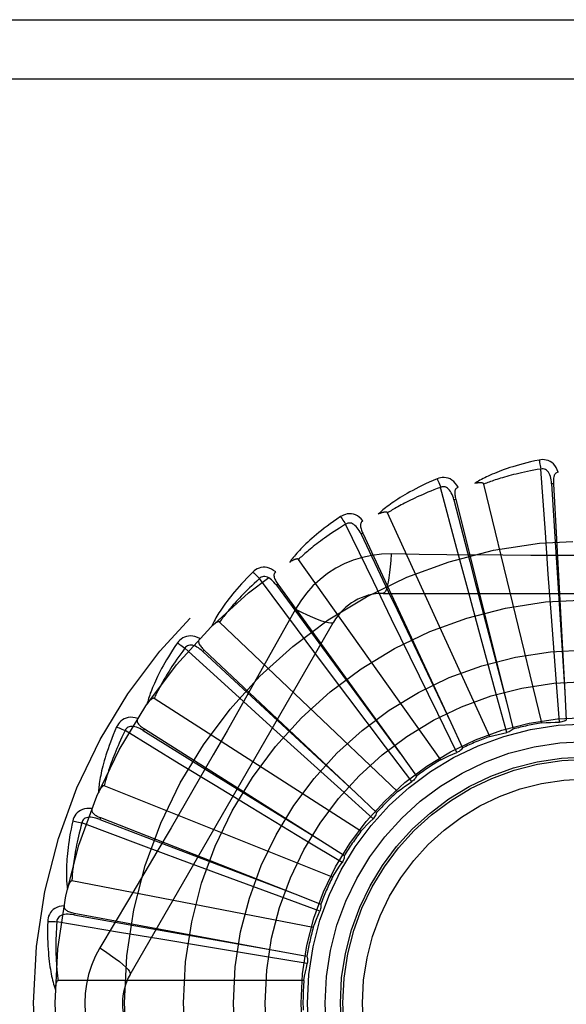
# Model space of a CAD drawing. Header units: inches. Extents: x 0 to 200, y 0 to 129.
# Tile 178 of 256: x 82.612 to 82.89, y 72.56 to 73.061. Entities that reach past the tile are written whole.
import ezdxf

# ---------------------------------------------------------------- set-up
doc = ezdxf.new("R2010")
doc.units = ezdxf.units.IN
doc.header["$LTSCALE"] = 11
doc.header["$MEASUREMENT"] = 0
doc.linetypes.add('HIDDEN', pattern=[0.2, 0.1, -0.1])
doc.layers.add('RIGHTHAND_DOOR_ASSEMBLY', color=7, linetype='CONTINUOUS')

msp = doc.modelspace()

# ---------------------------------------------------------------- linework, layer by layer
at = {"layer": 'RIGHTHAND_DOOR_ASSEMBLY', "color": 8, "linetype": 'HIDDEN'}
for p, q in [((82.4165536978, 73.0608016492), (83.4785536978, 73.0608016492)), ((82.4165536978, 73.0308016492), (83.5085536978, 73.0308016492)), ((82.8790072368, 72.8001244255), (82.8767462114, 72.83234131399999)), ((82.8831308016, 72.82485277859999), (82.88217263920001, 72.8248002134)), ((82.8831308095, 72.8248526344), (82.8889111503, 72.7189176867)), ((82.83409544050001, 72.7918164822), (82.8257781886, 72.82302326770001)), ((82.8772599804, 72.7032405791), (82.8477974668, 72.8246867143)), ((82.83346461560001, 72.8168783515), (82.83253371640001, 72.81664540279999)), ((82.8334646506, 72.81687821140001), (82.8591888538, 72.7139515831)), ((82.8507151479, 72.6963527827), (82.7988012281, 72.8100284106)), ((82.7915675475, 72.7751590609), (82.77749467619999, 72.8042278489)), ((82.88052869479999, 72.7788898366), (82.8790072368, 72.8001244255)), ((82.7862051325, 72.79964864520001), (82.7853351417, 72.7992437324)), ((82.78620519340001, 72.7996485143), (82.8309435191, 72.7034502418)), ((82.83960807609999, 72.7712535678), (82.83409544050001, 72.7918164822)), ((82.8259535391, 72.6845658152), (82.7534645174, 72.7863624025)), ((82.7529606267, 72.75075420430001), (82.7336407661, 72.77663437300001)), ((82.80087211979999, 72.7560110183), (82.7915675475, 72.7751590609)), ((82.8820981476, 72.757420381), (82.88052869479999, 72.7788898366)), ((82.7430604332, 72.7737863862), (82.7422827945, 72.77322414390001)), ((82.7422827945, 72.77322414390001), (82.7675402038, 72.7388752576)), ((82.7430605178, 72.7737862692), (82.80519600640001, 72.6877932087)), ((82.8452122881, 72.7504691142), (82.83960807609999, 72.7712535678)), ((82.7966117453, 72.7691350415), (83.0034956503, 72.7691350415)), ((82.7520223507, 72.7611124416), (82.7451193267, 72.7487372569)), ((82.8103085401, 72.736662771), (82.80087211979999, 72.7560110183)), ((82.8844689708, 72.72564196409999), (82.8820981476, 72.757420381)), ((82.6679107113, 72.5753849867), (82.7713526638, 72.7545517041)), ((82.80387010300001, 72.6683056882), (82.71342592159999, 72.754544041)), ((82.7657208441, 72.7337130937), (82.7529606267, 72.75075420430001)), ((82.8535543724, 72.71971365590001), (82.8452122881, 72.7504691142)), ((82.71967003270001, 72.7194839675), (82.6958014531, 72.7412401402)), ((82.7055898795, 72.7402263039), (82.70493269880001, 72.7395270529)), ((82.7055899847, 72.740226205), (82.7828768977, 72.6675463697)), ((82.7675402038, 72.7388752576), (82.8052303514, 72.6877465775)), ((82.8243203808, 72.7080418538), (82.8103085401, 72.736662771)), ((82.77864841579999, 72.7165003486), (82.7657208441, 72.7337130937)), ((82.886146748, 72.70361402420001), (82.8844689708, 72.72564196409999)), ((82.7852629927, 72.6481600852), (82.6801325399, 72.7157233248)), ((82.7354247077, 72.7051656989), (82.71967003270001, 72.7194839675)), ((82.79782358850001, 72.6910484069), (82.77864841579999, 72.7165003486)), ((82.859370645, 72.698401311), (82.8535543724, 72.71971365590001)), ((82.8889111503, 72.7189176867), (82.8896677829, 72.7046784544)), ((82.7362342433, 72.7105788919), (82.782919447, 72.6675070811)), ((82.8591888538, 72.7139515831), (82.8626266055, 72.7001128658)), ((82.7513761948, 72.6907105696), (82.7354247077, 72.7051656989)), ((82.8340649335, 72.6882153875), (82.8243203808, 72.7080418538)), ((82.6751477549, 72.700181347), (82.6746347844, 72.6993703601)), ((82.6751478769, 72.7001812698), (82.7647928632, 72.6434414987)), ((82.8309435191, 72.7034502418), (82.8369381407, 72.69051220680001)), ((82.69289897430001, 72.6824785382), (82.6653443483, 72.6993243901)), ((82.6746347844, 72.6993703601), (82.7108491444, 72.6768691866)), ((82.7750216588, 72.669347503), (82.7513761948, 72.6907105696)), ((82.8111442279, 72.67342439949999), (82.79782358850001, 72.6910484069)), ((82.80519600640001, 72.6877932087), (82.8135308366, 72.6762234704)), ((82.711078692, 72.6714006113), (82.69289897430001, 72.6824785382)), ((82.7108491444, 72.6768691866), (82.7648420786, 72.6434109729)), ((82.7708047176, 72.6248571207), (82.6547876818, 72.6713033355)), ((82.7294775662, 72.6602255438), (82.711078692, 72.6714006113)), ((82.7914369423, 72.6545629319), (82.7750216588, 72.669347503)), ((82.7828768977, 72.6675463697), (82.7932506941, 72.65776308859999)), ((82.7567387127, 72.643723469), (82.7294775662, 72.6602255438)), ((82.652834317, 72.6550988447), (82.65248409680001, 72.6542054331)), ((82.6528344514, 72.655098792), (82.7515975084, 72.6163498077)), ((82.6736150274, 72.6410753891), (82.6433702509, 72.6524020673)), ((82.65248409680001, 72.6542054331), (82.6923023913, 72.6389644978)), ((82.6935627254, 72.63363818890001), (82.6736150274, 72.6410753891)), ((82.77565534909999, 72.6323126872), (82.7567387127, 72.643723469)), ((82.7647928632, 72.6434414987), (82.7768306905, 72.63579826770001)), ((82.6923023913, 72.6389644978), (82.7516516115, 72.6163291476)), ((82.7137440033, 72.6261470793), (82.6935627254, 72.63363818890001)), ((82.74363554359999, 72.6151024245), (82.7137440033, 72.6261470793)), ((82.7610178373, 72.5992390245), (82.6383073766, 72.62288952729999)), ((82.76436983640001, 72.60747784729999), (82.74363554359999, 72.6151024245)), ((82.7515975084, 72.6163498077), (82.7648642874, 72.6111228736)), ((82.6394560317, 72.6066081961), (82.63928121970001, 72.60566465)), ((82.63928121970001, 72.60566465), (82.681264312, 72.5982348)), ((82.6394561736, 72.6066081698), (82.7437677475, 72.58725046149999)), ((82.662515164, 72.5967709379), (82.6306733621, 72.6021690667)), ((82.6835098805, 72.5932432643), (82.662515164, 72.5967709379)), ((82.681264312, 72.5982348), (82.7438247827, 72.5872404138)), ((82.7047441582, 72.58970686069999), (82.6835098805, 72.5932432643)), ((82.7361857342, 72.5845188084), (82.7047441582, 72.58970686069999)), ((82.7437677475, 72.58725046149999), (82.7577839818, 72.58462873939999)), ((82.757988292, 72.580956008), (82.7361857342, 72.5845188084)), ((82.7562560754, 72.5722317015), (82.6312872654, 72.5722317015))]:
    msp.add_line(p, q, dxfattribs=at)
for points in [[(82.8758033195, 72.8369182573), (82.87362412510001, 72.8364503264), (82.8715444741, 72.8359737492), (82.8695659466, 72.8354918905), (82.86768214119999, 72.8350056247), (82.86588857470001, 72.8345158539), (82.8641812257, 72.8340240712), (82.86255587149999, 72.8335311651), (82.8610087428, 72.83303852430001), (82.8595358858, 72.8325470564), (82.8581337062, 72.8320580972), (82.8567984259, 72.8315725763), (82.8555266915, 72.8310918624), (82.8543145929, 72.8306175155), (82.8531600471, 72.8301493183), (82.8520601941, 72.8296875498), (82.8510136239, 72.8292315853), (82.85001866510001, 72.828780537), (82.8490734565, 72.8283348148), (82.8481763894, 72.8278941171), (82.84732514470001, 72.8274592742), (82.8465176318, 72.8270306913), (82.8457515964, 72.8266090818), (82.8450247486, 72.8261956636), (82.84433513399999, 72.8257891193), (82.8436798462, 72.8253880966), (82.8430596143, 72.8249935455)], [(82.8855489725, 72.8306818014), (82.8850611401, 72.8319494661), (82.8844898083, 72.8330763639), (82.8838319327, 72.83407026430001), (82.8830946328, 72.83492149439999), (82.8822803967, 72.8356300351), (82.88140086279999, 72.836195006), (82.8804579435, 72.8366154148), (82.8794843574, 72.8369024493), (82.8785048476, 72.837056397), (82.8775468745, 72.83710148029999), (82.8766504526, 72.8370566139), (82.8758033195, 72.8369182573)], [(82.8758033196, 72.8369182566), (82.8759564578, 72.8363176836), (82.876116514, 72.83562892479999), (82.8762778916, 72.8348754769), (82.8764385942, 72.8340665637), (82.8765965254, 72.8332116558), (82.8767459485, 72.83234126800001)], [(82.8767462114, 72.83234131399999), (82.8749221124, 72.8320310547), (82.8731738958, 72.8317178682), (82.8715032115, 72.8314013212), (82.8699051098, 72.8310827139), (82.8683761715, 72.8307629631), (82.8669134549, 72.8304427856), (82.8655137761, 72.830123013), (82.8641744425, 72.8298042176), (82.8628925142, 72.8294870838), (82.8616655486, 72.8291721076), (82.8604908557, 72.828859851), (82.8593662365, 72.8285508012), (82.85828929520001, 72.8282455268), (82.8572579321, 72.8279443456), (82.8562698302, 72.82764778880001), (82.8553232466, 72.8273557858), (82.85441611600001, 72.8270684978), (82.85354709, 72.8267857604), (82.8527145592, 72.8265074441), (82.85191724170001, 72.8262336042), (82.8511537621, 72.82596422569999), (82.8504227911, 72.8256993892), (82.8497229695, 72.8254391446), (82.8490530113, 72.82518356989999), (82.8484109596, 72.8249327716), (82.8477974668, 72.8246867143)], [(82.8821712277, 72.8247997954), (82.8820842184, 72.8258339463), (82.8819539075, 72.8268080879), (82.881777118, 72.827724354), (82.88155227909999, 72.8285789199), (82.8812748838, 72.8293704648), (82.8809450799, 72.8300919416), (82.88056355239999, 72.8307409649), (82.8801282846, 72.8312998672), (82.879639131, 72.8317502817), (82.87910174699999, 72.8320914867), (82.8785195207, 72.8323154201), (82.87791738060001, 72.8324289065), (82.8773242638, 72.8324371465), (82.8767418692, 72.8323409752)], [(82.8855522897, 72.8306818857), (82.88509562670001, 72.83061200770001), (82.8846892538, 72.8304665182), (82.8843326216, 72.8302401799), (82.8840273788, 72.82994870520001), (82.8837776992, 72.8296055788), (82.8835754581, 72.8292122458), (82.8834152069, 72.82877249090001), (82.8832930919, 72.8282927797), (82.8832049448, 72.8277793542), (82.883146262, 72.8272366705), (82.88311180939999, 72.8266708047), (82.8830996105, 72.8260831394), (82.8831054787, 72.8254775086), (82.8831308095, 72.8248526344)], [(82.8239861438, 72.8273390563), (82.8219348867, 72.8264671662), (82.8199830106, 72.82560562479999), (82.81813143, 72.8247580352), (82.8163736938, 72.8239240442), (82.8147052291, 72.8231036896), (82.8131218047, 72.82229767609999), (82.8116191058, 72.8215060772), (82.8101931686, 72.8207295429), (82.80883993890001, 72.8199682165), (82.80755563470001, 72.8192227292), (82.8063363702, 72.81849327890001), (82.8051785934, 72.8177805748), (82.8040781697, 72.8170854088), (82.8030330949, 72.8164071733), (82.802040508, 72.815745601), (82.8010991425, 72.8150998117), (82.8002075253, 72.8144686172), (82.79936375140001, 72.8138520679), (82.798566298, 72.8132495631), (82.7978127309, 72.8126614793), (82.7971009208, 72.81208781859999), (82.7964285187, 72.8115288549), (82.795793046, 72.8109853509), (82.7951928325, 72.810455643), (82.7946252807, 72.8099378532), (82.79409092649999, 72.8094330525)], [(82.83473593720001, 72.8230596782), (82.8340170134, 72.8242121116), (82.8332427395, 72.82521051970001), (82.8324086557, 72.82606195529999), (82.8315235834, 72.8267582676), (82.8305899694, 72.8272999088), (82.8296194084, 72.8276882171), (82.8286139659, 72.8279225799), (82.8276036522, 72.8280201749), (82.8266127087, 72.8279859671), (82.8256635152, 72.8278489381), (82.8247917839, 72.8276352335), (82.8239861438, 72.8273390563)], [(82.823986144, 72.8273390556), (82.824250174, 72.82677831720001), (82.8245376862, 72.8261322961), (82.8248387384, 72.8254230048), (82.82514962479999, 72.8246591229), (82.8254664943, 72.823849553), (82.82577793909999, 72.82302317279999)], [(82.8477974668, 72.8246867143), (82.8477258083, 72.8248441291), (82.8476205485, 72.82497612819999), (82.8474781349, 72.8250810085), (82.8473092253, 72.8251638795), (82.8471225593, 72.8252285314), (82.8469203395, 72.8252772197), (82.84670798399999, 72.8253130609), (82.84648458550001, 72.8253372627), (82.8462507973, 72.8253519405), (82.8460073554, 72.825357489), (82.8457550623, 72.82535488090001), (82.8454943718, 72.8253444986), (82.8452264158, 72.82532706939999), (82.8449499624, 72.8253025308), (82.8446645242, 72.8252711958), (82.8443690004, 72.8252326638), (82.8440624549, 72.8251870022), (82.8437439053, 72.825133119), (82.8434118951, 72.8250698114), (82.8430669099, 72.8249974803)], [(82.8257781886, 72.82302326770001), (82.8240457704, 72.8223734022), (82.82238841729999, 72.82173502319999), (82.8208078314, 72.8211080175), (82.8192989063, 72.8204927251), (82.8178581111, 72.8198893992), (82.8164824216, 72.8192981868), (82.8151685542, 72.81871930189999), (82.8139137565, 72.8181527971), (82.81271501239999, 72.8175987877), (82.8115698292, 72.8170572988), (82.8104754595, 72.816528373), (82.8094296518, 72.8160120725), (82.8084299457, 72.81550850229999), (82.8074742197, 72.81501757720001), (82.8065600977, 72.81453938), (82.8056858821, 72.8140735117), (82.8048495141, 72.81361973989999), (82.804049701, 72.8131776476), (82.8032848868, 72.8127468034), (82.8025538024, 72.8123270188), (82.8018551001, 72.8119180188), (82.80118745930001, 72.8115196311), (82.800549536, 72.8111316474), (82.79994005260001, 72.8107539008), (82.7993570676, 72.81038612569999), (82.7988012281, 72.8100284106)], [(82.8325324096, 72.8166447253), (82.8322512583, 72.8176437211), (82.8319389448, 72.81857559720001), (82.83159194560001, 72.8194418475), (82.8312094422, 72.8202384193), (82.8307872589, 72.8209631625), (82.8303268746, 72.82160918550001), (82.8298294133, 72.8221742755), (82.8292962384, 72.8226407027), (82.8287306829, 72.8229904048), (82.8281384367, 72.8232237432), (82.82752435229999, 72.8233334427), (82.8269116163, 72.82333092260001), (82.8263276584, 72.8232267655), (82.825773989, 72.8230221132)], [(82.8347398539, 72.8230607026), (82.8343042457, 72.8229054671), (82.8339324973, 72.8226855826), (82.8336251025, 72.8223958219), (82.83338058, 72.8220518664), (82.8332003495, 72.8216676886), (82.833076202, 72.8212431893), (82.8330020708, 72.8207810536), (82.8329729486, 72.820286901), (82.8329835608, 72.8197660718), (82.833028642, 72.8192220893), (82.8331019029, 72.8186599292), (82.8332011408, 72.8180805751), (82.8333215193, 72.8174869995), (82.8334646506, 72.81687821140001)], [(82.88217263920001, 72.8248002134), (82.8842016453, 72.7925948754), (82.8848501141, 72.7822489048), (82.8889148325, 72.7188598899)], [(82.83253371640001, 72.81664540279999), (82.84062095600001, 72.78540604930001), (82.8432156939, 72.7753697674), (82.8592034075, 72.7138955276)], [(82.7988012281, 72.8100284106), (82.7987010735, 72.81016941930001), (82.79857273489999, 72.8102791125), (82.7984130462, 72.8103551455), (82.7982315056, 72.8104045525), (82.7980359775, 72.8104327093), (82.7978281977, 72.8104422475), (82.7976128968, 72.81043725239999), (82.7973889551, 72.8104187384), (82.797156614, 72.8103889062), (82.7969165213, 72.81034828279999), (82.7966692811, 72.810297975), (82.79641526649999, 72.8102384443), (82.7961554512, 72.81017061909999), (82.7958886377, 72.8100942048), (82.795614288, 72.8100094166), (82.79533139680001, 72.8099156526), (82.79503910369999, 72.8098128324), (82.794736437, 72.80969960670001), (82.7944219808, 72.8095744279), (82.7940962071, 72.80943781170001)], [(82.7749182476, 72.80812649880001), (82.7730690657, 72.806882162), (82.7713155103, 72.80566679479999), (82.7696577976, 72.8044841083), (82.7680896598, 72.8033325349), (82.7666065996, 72.8022112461), (82.7652043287, 72.8011201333), (82.7638785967, 72.800058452), (82.7626253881, 72.7990260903), (82.761440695, 72.7980224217), (82.7603206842, 72.7970473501), (82.7592615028, 72.7961003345), (82.7582595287, 72.7951813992), (82.7573105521, 72.7942905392), (82.7564127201, 72.7934267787), (82.75556327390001, 72.7925893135), (82.7547611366, 72.7917770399), (82.7540050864, 72.79098851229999), (82.75329324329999, 72.7902234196), (82.7526242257, 72.7894808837), (82.7519955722, 72.7887608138), (82.7514051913, 72.788062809), (82.750850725, 72.7873866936), (82.7503295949, 72.7867327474), (82.749840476, 72.7860990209), (82.7493811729, 72.7854831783), (82.7489520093, 72.7848863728)], [(82.78628365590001, 72.80595886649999), (82.7853596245, 72.8069544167), (82.7844103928, 72.8077882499), (82.78343024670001, 72.8084664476), (82.7824293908, 72.8089826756), (82.7814101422, 72.809337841), (82.78038363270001, 72.80953545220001), (82.7793520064, 72.80957529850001), (82.7783414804, 72.8094799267), (82.7773749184, 72.80925879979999), (82.776468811, 72.8089446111), (82.7756532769, 72.8085697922), (82.7749182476, 72.80812649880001)], [(82.774918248, 72.8081264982), (82.775283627, 72.8076258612), (82.7756882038, 72.8070459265), (82.77611804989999, 72.8064064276), (82.7765678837, 72.80571518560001), (82.7770322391, 72.80498021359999), (82.7774944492, 72.80422770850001)], [(82.7853339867, 72.7992428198), (82.784868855, 72.8001705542), (82.7843858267, 72.8010264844), (82.78388115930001, 72.8018114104), (82.783354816, 72.8025211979), (82.7828031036, 72.8031529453), (82.7822287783, 72.8037001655), (82.7816333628, 72.8041608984), (82.7810215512, 72.8045179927), (82.7804000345, 72.8047543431), (82.7797743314, 72.8048713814), (82.7791505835, 72.8048628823), (82.7785493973, 72.8047444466), (82.7779957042, 72.8045316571), (82.777490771, 72.8042259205)], [(82.7862866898, 72.8059601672), (82.7858887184, 72.8057255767), (82.7855655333, 72.8054394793), (82.7853185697, 72.8050968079), (82.7851435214, 72.8047127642), (82.785039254, 72.8043014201), (82.784997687, 72.803861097), (82.7850123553, 72.8033932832), (82.7850772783, 72.8029025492), (82.7851862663, 72.8023931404), (82.7853334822, 72.8018675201), (82.7855118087, 72.8013293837), (82.7857188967, 72.8007792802), (82.78594943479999, 72.800219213), (82.78620519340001, 72.7996485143)], [(82.77749467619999, 72.8042278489), (82.7759165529, 72.803261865), (82.7744099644, 72.8023213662), (82.7729766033, 72.80140656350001), (82.7716113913, 72.8005168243), (82.7703108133, 72.79965172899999), (82.7690718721, 72.7988108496), (82.76789130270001, 72.7979937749), (82.7667663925, 72.7972000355), (82.76569415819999, 72.796429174), (82.76467214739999, 72.79568074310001), (82.7636976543, 72.7949542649), (82.76276845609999, 72.7942493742), (82.76188211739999, 72.7935657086), (82.7610365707, 72.7929027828), (82.7602294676, 72.7922602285), (82.7594592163, 72.7916373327), (82.75872383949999, 72.79103347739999), (82.7580221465, 72.7904480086), (82.7573526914, 72.7898802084), (82.7567142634, 72.78932965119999), (82.7561055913, 72.7887958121), (82.75552541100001, 72.7882782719), (82.7549724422, 72.78777657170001), (82.75444546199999, 72.78729030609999), (82.7539426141, 72.7868188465), (82.7534645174, 72.7863624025)], [(82.7853351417, 72.7992437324), (82.7991883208, 72.7700994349), (82.80363554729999, 72.7607355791), (82.8309684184, 72.7033979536)], [(82.7534645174, 72.7863624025), (82.7533394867, 72.7864819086), (82.75319270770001, 72.7865653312), (82.7530215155, 72.78660976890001), (82.7528339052, 72.7866239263), (82.7526365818, 72.7866145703), (82.7524307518, 72.7865846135), (82.752220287, 72.7865389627), (82.752003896, 72.7864784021), (82.7517813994, 72.7864051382), (82.7515533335, 72.786319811), (82.75132008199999, 72.78622362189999), (82.75108192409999, 72.7861170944), (82.75083964, 72.7860013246), (82.75059210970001, 72.7858757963), (82.7503387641, 72.7857406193), (82.7500787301, 72.78559501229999), (82.7498064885, 72.785435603), (82.7495354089, 72.7852702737), (82.7492784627, 72.7851066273), (82.7490313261, 72.7849421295)], [(82.8005951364, 72.7891559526), (82.7956608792, 72.7890058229), (82.7907935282, 72.7884216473), (82.7860080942, 72.7874059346), (82.7813377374, 72.7859675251), (82.776806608, 72.7841139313), (82.7724572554, 72.7818611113), (82.76832880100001, 72.77922324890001), (82.7644521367, 72.77622646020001), (82.76086065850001, 72.772899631), (82.7575765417, 72.76925824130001), (82.7546274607, 72.7653250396), (82.7520223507, 72.7611124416)], [(82.8005951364, 72.7891559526), (82.8003996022, 72.78577058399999), (82.8001457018, 72.78258666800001), (82.7998429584, 72.77970383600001), (82.79949263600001, 72.7771043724), (82.7990948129, 72.7747934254), (82.7986549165, 72.77283117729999), (82.7981791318, 72.7712494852), (82.79767459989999, 72.7700867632), (82.7971470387, 72.769374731), (82.7966117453, 72.7691350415)], [(82.857393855, 72.7885040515), (82.8289740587, 72.78878283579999), (82.8148147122, 72.7889464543), (82.8005951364, 72.7891559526)], [(82.9853435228, 72.7889465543), (82.9570121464, 72.78863938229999), (82.9428012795, 72.78850966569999), (82.9285718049, 72.7884170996), (82.9143422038, 72.7883499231), (82.9001034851, 72.7883331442), (82.8858635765, 72.78834693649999), (82.8716290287, 72.78841247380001), (82.857393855, 72.7885040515)], [(82.7303730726, 72.7799749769), (82.72879280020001, 72.778403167), (82.7273009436, 72.7768779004), (82.7258970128, 72.7754028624), (82.72457515, 72.7739753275), (82.72333109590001, 72.7725936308), (82.7221606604, 72.7712568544), (82.72105981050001, 72.7699634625), (82.72002462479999, 72.7687125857), (82.7190512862, 72.76750285), (82.7181360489, 72.7663334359), (82.71727523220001, 72.7652030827), (82.7164652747, 72.7641111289), (82.7157020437, 72.7630567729), (82.7149839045, 72.7620387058), (82.7143083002, 72.7610556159), (82.7136743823, 72.76010621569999), (82.71308122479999, 72.7591888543), (82.7125270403, 72.7583028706), (82.71201063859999, 72.757447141), (82.71152961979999, 72.7566211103), (82.7110820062, 72.75582398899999), (82.7106655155, 72.7550551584), (82.71027756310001, 72.7543144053), (82.7099172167, 72.7535995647), (82.7095827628, 72.7529079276), (82.7092743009, 72.7522406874)], [(82.7419433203, 72.7799974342), (82.7408475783, 72.7808001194), (82.7397576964, 72.7814392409), (82.73866691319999, 72.7819196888), (82.7375864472, 72.7822371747), (82.73651840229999, 72.78239302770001), (82.7354730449, 72.7823927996), (82.7344525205, 72.7822366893), (82.73347830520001, 72.7819517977), (82.7325710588, 72.7815517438), (82.7317407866, 72.7810717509), (82.73101092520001, 72.7805493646), (82.7303730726, 72.7799749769)], [(82.7303730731, 72.7799749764), (82.7308265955, 72.77955253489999), (82.7313336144, 72.7790596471), (82.73187671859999, 72.7785130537), (82.7324492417, 72.777919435), (82.7330443, 72.7772856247), (82.7336405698, 72.7766341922)], [(82.741946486, 72.7799997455), (82.7415998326, 72.7796937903), (82.74133646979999, 72.7793515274), (82.7411587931, 72.7789682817), (82.741059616, 72.7785580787), (82.7410350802, 72.7781344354), (82.7410775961, 72.7776942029), (82.7411805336, 72.77723761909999), (82.7413371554, 72.77676804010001), (82.74154058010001, 72.7762884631), (82.7417846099, 72.7758002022), (82.7420615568, 72.7753055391), (82.74236901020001, 72.7748045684), (82.7427013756, 72.77429825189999), (82.7430605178, 72.7737862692)], [(82.7336407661, 72.77663437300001), (82.7322739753, 72.77538718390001), (82.7309726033, 72.77417855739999), (82.7297382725, 72.77300902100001), (82.72856611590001, 72.7718769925), (82.72745276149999, 72.77078139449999), (82.726395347, 72.76972123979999), (82.7253907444, 72.76869550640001), (82.724436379, 72.76770322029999), (82.7235294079, 72.7667433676), (82.72266750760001, 72.7658150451), (82.7218481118, 72.7649172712), (82.72106910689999, 72.7640492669), (82.72032817, 72.76321021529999), (82.719623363, 72.76239924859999), (82.71895244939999, 72.7616155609), (82.7183140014, 72.7608581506), (82.7177061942, 72.7601260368), (82.7171279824, 72.7594183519), (82.7165780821, 72.7587341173), (82.716055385, 72.7580726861), (82.7155587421, 72.7574333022), (82.7150869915, 72.7568153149), (82.714638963, 72.75621803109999), (82.7142135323, 72.7556408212), (82.7138089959, 72.75508271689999), (82.71342592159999, 72.754544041)], [(82.74228183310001, 72.7732230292), (82.741649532, 72.7740459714), (82.74101324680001, 72.7747950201), (82.7403691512, 72.7754702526), (82.7397179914, 72.7760676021), (82.7390566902, 72.7765835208), (82.7383891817, 72.7770121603), (82.7377173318, 72.777351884), (82.7370489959, 72.777586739), (82.7363939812, 72.7777011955), (82.7357574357, 72.7776977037), (82.7351465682, 72.777571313), (82.7345786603, 72.7773412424), (82.73407524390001, 72.7770275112), (82.73363729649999, 72.7766317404)], [(82.7520205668, 72.7611133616), (82.7550512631, 72.7595894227), (82.7579362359, 72.7582170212), (82.7605843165, 72.7570377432), (82.76301057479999, 72.75604144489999), (82.7652108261, 72.7552304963), (82.7671301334, 72.7546303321), (82.7687378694, 72.7542515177), (82.7699970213, 72.7541071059), (82.7708772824, 72.7542079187), (82.7713525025, 72.7545514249)], [(82.71342592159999, 72.754544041), (82.7132805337, 72.7546377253), (82.7131206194, 72.75469186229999), (82.7129441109, 72.7547030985), (82.7127572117, 72.75468149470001), (82.7125652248, 72.75463496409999), (82.7123687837, 72.754566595), (82.71217076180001, 72.7544819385), (82.7119697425, 72.75438152), (82.7117651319, 72.7542674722), (82.7115573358, 72.7541405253), (82.71134650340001, 72.7540019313), (82.7111328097, 72.75385225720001), (82.7109168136, 72.7536927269), (82.7106975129, 72.7535226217), (82.710474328, 72.7533419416), (82.7102465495, 72.7531497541), (82.7100132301, 72.7529454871), (82.709774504, 72.75272805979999), (82.7095301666, 72.7524960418), (82.7092802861, 72.75224991)], [(82.7451193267, 72.7487372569), (82.7312196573, 72.7240479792), (82.72422656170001, 72.7116761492), (82.717191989, 72.6993067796), (82.710135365, 72.6869499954), (82.7030305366, 72.6746105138), (82.6958986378, 72.6622852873), (82.688724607, 72.64999057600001), (82.6815277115, 72.63770834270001)], [(82.7033175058, 72.74611369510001), (82.702089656, 72.74669450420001), (82.70089851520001, 72.74711581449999), (82.6997365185, 72.7473811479), (82.6986154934, 72.7474884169), (82.697537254, 72.7474393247), (82.6965108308, 72.74724126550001), (82.6955382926, 72.7468948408), (82.6946355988, 72.7464307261), (82.6938204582, 72.7458662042), (82.6930960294, 72.7452377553), (82.6924782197, 72.7445866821), (82.6919605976, 72.7439019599)], [(82.7033200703, 72.7461163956), (82.7030376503, 72.7457504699), (82.7028438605, 72.7453646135), (82.702741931, 72.74495467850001), (82.7027221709, 72.74453310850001), (82.7027782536, 72.7441124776), (82.7029033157, 72.74368824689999), (82.70309080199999, 72.7432593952), (82.7033334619, 72.74282794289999), (82.703623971, 72.7423955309), (82.7039559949, 72.74196227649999), (82.7043215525, 72.7415289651), (82.7047182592, 72.7410952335), (82.70514043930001, 72.7406609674), (82.7055899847, 72.740226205)], [(82.6919605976, 72.7439019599), (82.69070634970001, 72.74205948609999), (82.68953011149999, 72.7402794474), (82.6884307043, 72.7385653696), (82.6874028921, 72.7369134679), (82.6864428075, 72.7353213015), (82.68554650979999, 72.7337871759), (82.6847103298, 72.7323088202), (82.6839305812, 72.73088463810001), (82.6832037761, 72.7295125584), (82.68252639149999, 72.72819106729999), (82.68189505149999, 72.7269182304), (82.6813063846, 72.7256927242), (82.68075648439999, 72.72451297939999), (82.6802439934, 72.7233774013), (82.6797666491, 72.7222842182), (82.6793238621, 72.7212320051), (82.6789150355, 72.7202189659), (82.6785385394, 72.719244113), (82.6781934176, 72.7183061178), (82.6778774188, 72.71740398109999), (82.6775887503, 72.7165365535), (82.6773252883, 72.7157027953), (82.67708453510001, 72.7149020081), (82.67686598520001, 72.7141318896), (82.6766684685, 72.7133894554), (82.676491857, 72.7126758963)], [(82.6958014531, 72.7412401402), (82.694695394, 72.7397568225), (82.6936462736, 72.7383237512), (82.6926555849, 72.73694175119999), (82.69171884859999, 72.7356083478), (82.6908329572, 72.734321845), (82.6899952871, 72.7330807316), (82.6892029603, 72.7318834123), (82.68845363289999, 72.7307284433), (82.68774470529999, 72.7296142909), (82.6870740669, 72.7285396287), (82.6864393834, 72.7275030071), (82.685838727, 72.72650326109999), (82.6852699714, 72.725539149), (82.6847313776, 72.724609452), (82.6842209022, 72.7237129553), (82.6837373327, 72.7228484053), (82.68327906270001, 72.7220144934), (82.6828452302, 72.72121017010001), (82.6824347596, 72.7204342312), (82.682046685, 72.7196858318), (82.6816800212, 72.7189640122), (82.68133375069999, 72.7182679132), (82.6810068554, 72.7175966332), (82.6806983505, 72.7169493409), (82.6804067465, 72.7163247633), (82.6801325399, 72.7157233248)], [(82.6919605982, 72.7439019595), (82.6924858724, 72.7435729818), (82.6930770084, 72.743184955), (82.69371374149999, 72.7427510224), (82.6943882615, 72.74227648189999), (82.69509251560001, 72.7417667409), (82.6958012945, 72.7412399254)], [(82.7049319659, 72.7395257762), (82.70415534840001, 72.7402141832), (82.7033888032, 72.7408292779), (82.7026285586, 72.7413704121), (82.7018761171, 72.741833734), (82.7011291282, 72.7422151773), (82.7003925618, 72.7425097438), (82.69966856, 72.7427161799), (82.69896785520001, 72.7428203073), (82.6983030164, 72.7428087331), (82.697678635, 72.74268483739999), (82.6971027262, 72.7424451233), (82.6965886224, 72.74211173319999), (82.69615367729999, 72.74170839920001), (82.6957985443, 72.7412368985)], [(82.70493269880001, 72.7395270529), (82.7209933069, 72.7246824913), (82.7362342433, 72.7105788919)], [(82.6801325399, 72.7157233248), (82.6799720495, 72.71578780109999), (82.6798047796, 72.7158106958), (82.6796293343, 72.7157883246), (82.6794499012, 72.7157317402), (82.6792701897, 72.7156497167), (82.6790902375, 72.7155454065), (82.6789118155, 72.7154248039), (82.6787334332, 72.715288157), (82.6785541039, 72.7151374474), (82.6783740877, 72.7149734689), (82.67819329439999, 72.7147974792), (82.6780117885, 72.7146100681), (82.677829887, 72.7144125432), (82.677646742, 72.714204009), (82.6774617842, 72.713984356), (82.6772744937, 72.7137525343), (82.6770809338, 72.7135032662), (82.6768907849, 72.7132491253), (82.6767134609, 72.7130022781), (82.6765458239, 72.712758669)], [(82.6718022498, 72.7055322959), (82.67048667, 72.7058702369), (82.6692373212, 72.7060585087), (82.66804610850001, 72.7060991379), (82.666925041, 72.705992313), (82.6658755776, 72.7057400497), (82.6649051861, 72.7053513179), (82.6640157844, 72.7048270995), (82.66321723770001, 72.704200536), (82.6625236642, 72.70349194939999), (82.6619312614, 72.7027377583), (82.6614478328, 72.7019815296), (82.6610691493, 72.7012112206)], [(82.6718040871, 72.7055350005), (82.6715961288, 72.7051225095), (82.67147892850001, 72.7047071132), (82.67145643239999, 72.70428532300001), (82.6715168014, 72.70386760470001), (82.6716514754, 72.7034651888), (82.6718545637, 72.7030722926), (82.67211982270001, 72.7026866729), (82.6724397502, 72.7023089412), (82.672806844, 72.7019393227), (82.6732148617, 72.70157673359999), (82.6736558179, 72.701220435), (82.6741274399, 72.7008696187), (82.67462417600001, 72.7005230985), (82.6751478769, 72.7001812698)], [(82.6610691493, 72.7012112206), (82.66018625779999, 72.6991646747), (82.6593681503, 72.6971941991), (82.6586130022, 72.69530303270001), (82.6579163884, 72.6934864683), (82.6572749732, 72.6917413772), (82.656685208, 72.6900653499), (82.6561439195, 72.6884554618), (82.6556477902, 72.6869094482), (82.6551937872, 72.685424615), (82.6547787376, 72.6839988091), (82.6543996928, 72.6826294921), (82.6540535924, 72.6813147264), (82.6537368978, 72.68005223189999), (82.6534485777, 72.67884018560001), (82.6531867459, 72.6776764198), (82.6529510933, 72.67655942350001), (82.6527413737, 72.6754873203), (82.6525561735, 72.6744588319), (82.6523948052, 72.6734724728), (82.65225524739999, 72.6725268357), (82.65213595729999, 72.67162045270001), (82.6520350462, 72.67075190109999), (82.6519501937, 72.66992002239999), (82.6518813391, 72.66912246), (82.6518278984, 72.66835606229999), (82.6517895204, 72.6676219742)], [(82.66106915, 72.7012112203), (82.6616471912, 72.7009875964), (82.66230107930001, 72.7007184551), (82.663008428, 72.7004128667), (82.6637605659, 72.7000745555), (82.6645485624, 72.6997073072), (82.6653442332, 72.6993241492)], [(82.6746343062, 72.699368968), (82.6737414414, 72.69989795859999), (82.6728723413, 72.7003568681), (82.672023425, 72.7007443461), (82.6711968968, 72.7010568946), (82.6703912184, 72.7012900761), (82.6696122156, 72.7014399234), (82.6688622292, 72.7015056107), (82.6681544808, 72.7014752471), (82.66750384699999, 72.7013380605), (82.6669141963, 72.7010982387), (82.6663940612, 72.7007538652), (82.6659523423, 72.700329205), (82.6656015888, 72.699850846), (82.6653421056, 72.69932065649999)], [(82.8626266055, 72.7001128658), (82.8621595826, 72.69970310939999), (82.8616578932, 72.6993412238), (82.8611162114, 72.6990245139), (82.8605484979, 72.6987593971), (82.859968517, 72.6985525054), (82.8593706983, 72.6984013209)], [(82.8772599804, 72.7032405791), (82.8794833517, 72.7033845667), (82.8817056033, 72.7034948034), (82.8839267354, 72.7035712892), (82.886146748, 72.70361402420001)], [(82.8896677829, 72.7046784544), (82.8891316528, 72.7043644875), (82.8885705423, 72.7041040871), (82.8879787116, 72.7038956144), (82.8873710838, 72.7037427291), (82.8867624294, 72.7036493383), (82.8861468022, 72.7036140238)], [(82.6653443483, 72.6993243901), (82.66453899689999, 72.6976585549), (82.6637800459, 72.6960528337), (82.6630688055, 72.6945083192), (82.6624013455, 72.69302173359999), (82.6617749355, 72.69159082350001), (82.6611872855, 72.6902136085), (82.6606358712, 72.6888879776), (82.6601186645, 72.6876120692), (82.6596334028, 72.68638388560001), (82.65917826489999, 72.68520172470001), (82.6587512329, 72.6840637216), (82.6583506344, 72.6829683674), (82.6579746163, 72.6819140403), (82.6576217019, 72.6808992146), (82.6572901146, 72.6799223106), (82.6569789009, 72.67898186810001), (82.6566867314, 72.6780762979), (82.656412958, 72.67720440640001), (82.6561567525, 72.6763648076), (82.6559173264, 72.6755564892), (82.6556938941, 72.6747783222), (82.6554856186, 72.6740292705), (82.6552916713, 72.6733082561), (82.6551112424, 72.6726142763), (82.65494311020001, 72.6719457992), (82.6547876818, 72.6713033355)], [(82.8507151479, 72.6963527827), (82.8528710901, 72.696914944), (82.8550323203, 72.6974437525), (82.8571988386, 72.69793920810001), (82.859370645, 72.698401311)], [(82.8369381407, 72.69051220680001), (82.8365571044, 72.6900214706), (82.83613296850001, 72.68957117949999), (82.8356610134, 72.6891576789), (82.8351537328, 72.6887899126), (82.8346233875, 72.6884769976), (82.834064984, 72.68821540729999)], [(82.8259535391, 72.6845658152), (82.8279641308, 72.6855258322), (82.8299862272, 72.68645409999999), (82.8320198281, 72.6873506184), (82.8340649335, 72.6882153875)], [(82.8135308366, 72.6762234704), (82.81324955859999, 72.6756694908), (82.8129183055, 72.6751470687), (82.8125331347, 72.6746517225), (82.8121046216, 72.6741945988), (82.81164307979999, 72.6737869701), (82.8111442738, 72.6734244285)], [(82.6547876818, 72.6713033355), (82.6546178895, 72.67133627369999), (82.6544493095, 72.6713270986), (82.6542812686, 72.6712719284), (82.6541157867, 72.6711824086), (82.6539548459, 72.67106785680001), (82.6537978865, 72.6709313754), (82.6536455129, 72.6707791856), (82.6534962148, 72.67061124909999), (82.6533486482, 72.67042932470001), (82.6532029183, 72.67023424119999), (82.6530586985, 72.6700272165), (82.65291594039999, 72.669808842), (82.652774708, 72.66958046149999), (82.6526343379, 72.6693410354), (82.6524942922, 72.6690903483), (82.6523542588, 72.6688272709), (82.6522136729, 72.6685511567), (82.6520727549, 72.6682603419), (82.65193154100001, 72.66795271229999), (82.6517900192, 72.6676289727)], [(82.80387010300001, 72.6683056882), (82.8056626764, 72.66962886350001), (82.807472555, 72.6709230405), (82.80929973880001, 72.6721882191), (82.8111442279, 72.67342439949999)], [(82.6485365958, 72.659719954), (82.64718083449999, 72.6598028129), (82.6459184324, 72.65975124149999), (82.6447410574, 72.65956569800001), (82.6436604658, 72.6592486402), (82.64267770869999, 72.6588023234), (82.6417984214, 72.6582369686), (82.6410243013, 72.6575539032), (82.6403587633, 72.65678753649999), (82.6398118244, 72.6559604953), (82.6393728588, 72.6551078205), (82.6390412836, 72.6542737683), (82.6388152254, 72.6534457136)], [(82.6485380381, 72.6597237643), (82.6484118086, 72.6592788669), (82.6483752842, 72.65884849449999), (82.6484330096, 72.6584300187), (82.6485713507, 72.6580313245), (82.6487797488, 72.657661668), (82.649053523, 72.6573143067), (82.64938696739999, 72.6569858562), (82.6497725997, 72.6566754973), (82.6502030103, 72.6563820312), (82.650672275, 72.6561032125), (82.6511726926, 72.6558368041), (82.6517021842, 72.6555815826), (82.65225552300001, 72.6553353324), (82.6528344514, 72.655098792)], [(82.6524838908, 72.6542039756), (82.6515070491, 72.65455443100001), (82.65056680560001, 72.654840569), (82.6496598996, 72.65506038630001), (82.6487891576, 72.65521086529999), (82.6479539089, 72.65528735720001), (82.647160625, 72.6552870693), (82.6464117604, 72.6552096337), (82.6457225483, 72.6550458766), (82.645109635, 72.6547880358), (82.6445760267, 72.6544409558), (82.6441304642, 72.6540043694), (82.64377709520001, 72.6535037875), (82.6435232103, 72.6529676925), (82.6433687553, 72.6523979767)], [(82.7932506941, 72.65776308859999), (82.793077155, 72.65716172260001), (82.7928511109, 72.65658613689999), (82.7925709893, 72.6560336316), (82.7922404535, 72.6555098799), (82.7918630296, 72.65502057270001), (82.7914369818, 72.6545629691)], [(82.6388152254, 72.6534457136), (82.63833560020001, 72.6512690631), (82.63790519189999, 72.6491793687), (82.6375215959, 72.6471794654), (82.6371813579, 72.6452638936), (82.6368817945, 72.64342895), (82.6366198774, 72.6416715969), (82.636393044, 72.639988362), (82.6361984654, 72.6383763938), (82.63603367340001, 72.6368324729), (82.6358959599, 72.63535388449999), (82.6357829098, 72.63393757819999), (82.635691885, 72.6325810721), (82.6356198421, 72.6312814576), (82.63556611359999, 72.6300367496), (82.6355292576, 72.6288444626), (82.6355092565, 72.6277030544), (82.63550622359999, 72.62661063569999), (82.6355190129, 72.6255656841), (82.6355472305, 72.6245666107), (82.63558915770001, 72.623611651), (82.6356435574, 72.6226990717), (82.6357088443, 72.6218271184), (82.6357829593, 72.6209942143), (82.6358662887, 72.6201980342), (82.6359588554, 72.61943537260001), (82.6360600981, 72.6187072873)], [(82.6433702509, 72.6524020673), (82.6428947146, 72.6506139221), (82.6424533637, 72.648893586), (82.6420472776, 72.6472423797), (82.6416732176, 72.645656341), (82.6413289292, 72.6441327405), (82.6410125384, 72.6426692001), (82.6407219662, 72.6412631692), (82.6404555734, 72.63991243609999), (82.6402115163, 72.63861461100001), (82.6399883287, 72.6373676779), (82.6397843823, 72.6361694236), (82.63959832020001, 72.6350180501), (82.6394286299, 72.6339116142), (82.63927415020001, 72.63284833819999), (82.6391334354, 72.6318263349), (82.6390058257, 72.6308439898), (82.6388903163, 72.629899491), (82.6387864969, 72.6289915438), (82.6386938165, 72.6281186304), (82.63861169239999, 72.6272796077), (82.6385395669, 72.62647321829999), (82.6384768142, 72.6256982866), (82.6384228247, 72.624953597), (82.6383769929, 72.62423801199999), (82.6383384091, 72.6235497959), (82.6383073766, 72.62288952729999)], [(82.6388152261, 72.6534457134), (82.6394251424, 72.6533355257), (82.6401181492, 72.6531949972), (82.6408705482, 72.6530287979), (82.64167311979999, 72.6528389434), (82.6425163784, 72.6526274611), (82.64337018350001, 72.652401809)], [(82.7852629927, 72.6481600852), (82.7867727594, 72.64979859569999), (82.7883050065, 72.651411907), (82.7898597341, 72.65300001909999), (82.7914369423, 72.6545629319)], [(82.6815277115, 72.63770834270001), (82.6670763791, 72.61323546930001), (82.65985500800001, 72.6010549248), (82.6525637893, 72.5888451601)], [(82.7768306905, 72.63579826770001), (82.7767754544, 72.6351794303), (82.7766620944, 72.6345713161), (82.7764886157, 72.6339682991), (82.7762606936, 72.6333846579), (82.7759837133, 72.6328346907), (82.7756553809, 72.6323127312)], [(82.7708047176, 72.6248571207), (82.7719771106, 72.6267517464), (82.7731763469, 72.6286258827), (82.7744024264, 72.6304795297), (82.77565534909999, 72.6323126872)], [(82.6383073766, 72.62288952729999), (82.638134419, 72.62288973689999), (82.6379706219, 72.6228488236), (82.6378160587, 72.6227628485), (82.637670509, 72.6226436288), (82.6375341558, 72.6225006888), (82.6374058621, 72.6223369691), (82.6372850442, 72.6221586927), (82.6371702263, 72.62196553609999), (82.6370597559, 72.6217589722), (82.6369535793, 72.6215398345), (82.6368511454, 72.6213092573), (82.63675229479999, 72.62106781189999), (82.6366568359, 72.6208168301), (82.6365643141, 72.62055516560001), (82.63647424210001, 72.6202825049), (82.636386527, 72.6199976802), (82.6363007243, 72.6196998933), (82.63621740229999, 72.6193877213), (82.6361370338, 72.6190592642), (82.6360594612, 72.6187151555)], [(82.6343614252, 72.6103324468), (82.6330144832, 72.61015722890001), (82.6317846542, 72.6098676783), (82.6306636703, 72.60946266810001), (82.62966261, 72.6089468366), (82.6287820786, 72.60832259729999), (82.6280256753, 72.607601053), (82.6273948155, 72.6067838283), (82.6268863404, 72.605905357), (82.62650580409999, 72.6049897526), (82.6262361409, 72.604069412), (82.6260684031, 72.6031876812), (82.6260031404, 72.6023318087)], [(82.6343621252, 72.61033571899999), (82.6343223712, 72.6098754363), (82.6343679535, 72.6094462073), (82.6345038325, 72.6090462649), (82.6347151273, 72.6086809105), (82.6349897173, 72.6083573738), (82.63532428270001, 72.6080681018), (82.6357138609, 72.6078086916), (82.63615126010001, 72.6075769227), (82.6366294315, 72.6073702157), (82.6371429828, 72.6071852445), (82.6376847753, 72.6070183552), (82.6382529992, 72.6068679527), (82.6388429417, 72.6067308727), (82.6394561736, 72.6066081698)], [(82.7648642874, 72.6111228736), (82.7649271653, 72.6105047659), (82.7649309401, 72.6098861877), (82.76487471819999, 72.6092612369), (82.7647613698, 72.6086450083), (82.7645934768, 72.6080525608), (82.7643698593, 72.6074778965)], [(82.6392812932, 72.60566317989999), (82.6382557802, 72.60582243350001), (82.6372783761, 72.6059254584), (82.6363462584, 72.6059696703), (82.6354627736, 72.6059526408), (82.63462814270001, 72.6058696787), (82.6338492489, 72.60571926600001), (82.6331285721, 72.6055015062), (82.6324828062, 72.6052102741), (82.6319297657, 72.6048410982), (82.63147148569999, 72.60439930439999), (82.6311165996, 72.60388628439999), (82.6308643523, 72.6033278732), (82.63071651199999, 72.602753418), (82.63067266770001, 72.602164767)], [(82.7610178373, 72.5992390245), (82.7618104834, 72.6013212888), (82.76263336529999, 72.6033885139), (82.76348648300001, 72.6054407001), (82.76436983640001, 72.60747784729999)], [(82.6260031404, 72.6023318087), (82.62594638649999, 72.6000306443), (82.6259234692, 72.5978275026), (82.62593138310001, 72.5957255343), (82.6259672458, 72.5937163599), (82.6260287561, 72.5917922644), (82.6261132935, 72.5899541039), (82.6262184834, 72.5882017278), (82.6263420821, 72.58653015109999), (82.6264820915, 72.58493559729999), (82.6266365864, 72.5834141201), (82.6268037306, 72.5819617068), (82.62698229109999, 72.5805746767), (82.6271708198, 72.5792491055), (82.6273690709, 72.5779816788), (82.6275767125, 72.5767690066), (82.6277934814, 72.5756074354), (82.6280193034, 72.5744934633), (82.628254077, 72.5734233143), (82.62849783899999, 72.57239334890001), (82.6287507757, 72.5713997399), (82.6290124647, 72.5704387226), (82.6292853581, 72.5695065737), (82.629572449, 72.5685977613), (82.629872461, 72.56771416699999)], [(82.6260031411, 72.6023318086), (82.6266228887, 72.6023390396), (82.6273299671, 72.602332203), (82.6281002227, 72.6023113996), (82.628924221, 72.6022768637), (82.6297922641, 72.6022287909), (82.6306733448, 72.60216880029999)], [(82.6306733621, 72.6021690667), (82.630544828, 72.60032323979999), (82.6304370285, 72.5985504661), (82.6303507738, 72.596852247), (82.6302836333, 72.5952240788), (82.6302339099, 72.5936628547), (82.63020021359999, 72.5921658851), (82.6301809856, 72.5907302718), (82.6301750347, 72.58935353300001), (82.630181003, 72.5880329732), (82.6301978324, 72.5867663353), (82.6302243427, 72.5855511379), (82.6302595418, 72.5843853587), (82.6303023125, 72.58326680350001), (82.6303518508, 72.58219350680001), (82.6304070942, 72.581163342), (82.6304677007, 72.5801745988), (82.6305330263, 72.5792253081), (82.6306029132, 72.5783141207), (82.6306771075, 72.5774394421), (82.6307552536, 72.5766000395), (82.6308370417, 72.57579457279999), (82.6309220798, 72.5750217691), (82.63100999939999, 72.5742803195), (82.6311004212, 72.5735689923), (82.6311927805, 72.5728859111), (82.6312872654, 72.5722317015)], [(82.6525637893, 72.5888451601), (82.6502203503, 72.5844869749), (82.64828868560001, 72.5799654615), (82.64677425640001, 72.5752892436), (82.6456865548, 72.5705088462), (82.6450320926, 72.5656760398), (82.6448120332, 72.5608016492)], [(82.65256378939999, 72.5888451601), (82.6553978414, 72.5869831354), (82.6580282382, 72.5851712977), (82.6603734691, 72.5834676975), (82.6624495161, 72.581864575), (82.66425194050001, 72.58036457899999), (82.6657313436, 72.5790024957), (82.6668632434, 72.5777996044), (82.6676179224, 72.5767813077), (82.6679707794, 72.5759684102), (82.6679107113, 72.5753849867)], [(82.7577839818, 72.58462873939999), (82.757962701, 72.5840337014), (82.7580834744, 72.5834270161), (82.7581465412, 72.5828027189), (82.7581518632, 72.582176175), (82.7580991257, 72.5815626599), (82.7579883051, 72.5809560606)], [(82.7562560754, 72.5722317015), (82.7566403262, 72.57442634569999), (82.75705711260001, 72.5766119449), (82.7575064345, 72.578788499), (82.757988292, 72.580956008)], [(82.6312872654, 72.5722317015), (82.6311178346, 72.57219937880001), (82.6309650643, 72.57212851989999), (82.63082975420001, 72.5720152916), (82.63070950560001, 72.5718711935), (82.6306027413, 72.5717055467), (82.63050779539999, 72.5715210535), (82.6304229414, 72.5713237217), (82.63034678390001, 72.5711129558), (82.63027742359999, 72.5708898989), (82.6302146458, 72.570655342), (82.6301576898, 72.5704102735), (82.630106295, 72.5701552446), (82.63006002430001, 72.56989153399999), (82.6300186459, 72.5696179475), (82.6299817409, 72.56933410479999), (82.6299494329, 72.5690388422), (82.6299212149, 72.56872442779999), (82.629898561, 72.5684101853), (82.6298829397, 72.5681149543), (82.6298738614, 72.567832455)], [(82.6448120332, 72.5608016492), (82.6450339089, 72.555924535), (82.6456883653, 72.5510919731), (82.6467729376, 72.54631633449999), (82.6482843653, 72.5416442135), (82.6502167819, 72.5371213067), (82.6525637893, 72.5327581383)]]:
    msp.add_lwpolyline(points, dxfattribs=at)
for radius in [0.2812500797, 0.2702837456, 0.235, 0.205, 0.179592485, 0.1635, 0.1452498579, 0.1420000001, 0.133, 0.12525, 0.124, 0.1139999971]:
    msp.add_circle((82.9000536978, 72.5608016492), radius, dxfattribs=at)
for centre, radius, start, end in [((82.7966117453, 72.7399683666), 0.0291666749, 90, 150), ((82.9000536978, 72.5608016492), 0.1442511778, 99.0916451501, 105.0378919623), ((82.9000536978, 72.5608016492), 0.1442511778, 110.0007360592, 115.9469828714), ((82.9000536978, 72.5608016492), 0.1442511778, 120.9098269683, 126.8560737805), ((82.9000536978, 72.5608016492), 0.1442511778, 131.8189178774, 137.7651646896), ((82.9000536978, 72.5608016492), 0.1442511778, 142.7280087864, 148.6742555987), ((82.9000536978, 72.5608016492), 0.1442511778, 153.6370996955, 159.5833465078), ((82.9000536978, 72.5608016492), 0.1442511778, 164.5461906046, 170.4924374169), ((82.6931697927, 72.5608016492), 0.0291666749, 150, 210), ((82.9000536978, 72.5608016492), 0.1442511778, 175.4552815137, 181.401528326)]:
    msp.add_arc(centre, radius, start, end, dxfattribs=at)

doc.saveas('drawing.dxf')
